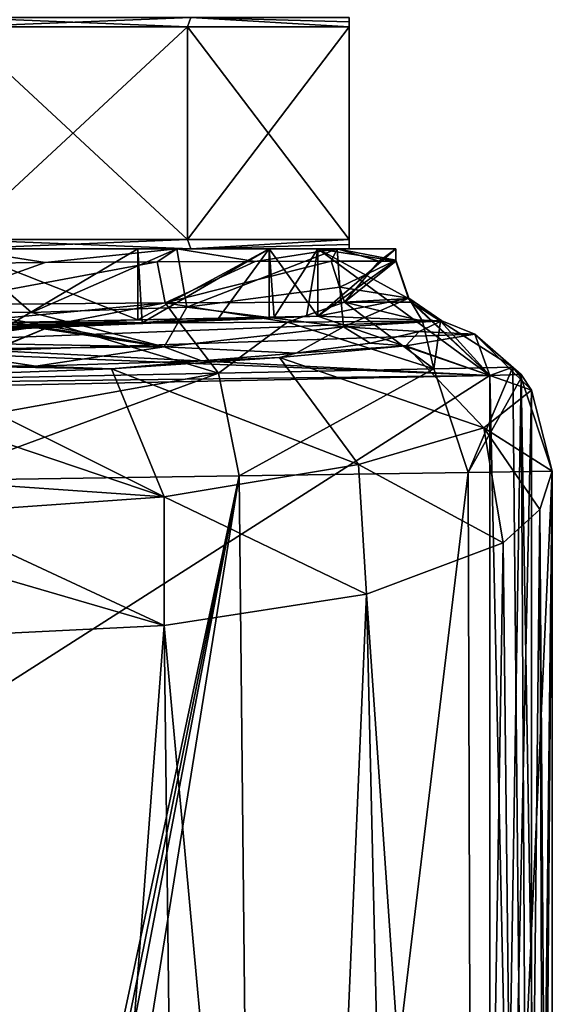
# Model space of a CAD drawing. Extents: x -250 to 250, y -426 to 356.
# Tile 216 of 256: x 227 to 244, y -382 to -350. Entities that reach past the tile are written whole.
import ezdxf

# ---------------------------------------------------------------- set-up
doc = ezdxf.new("R2010")
doc.units = 0
doc.header["$LTSCALE"] = 41.718519
for name, color, linetype in [('102', 7, 'CONTINUOUS'), ('103', 7, 'CONTINUOUS'), ('104', 7, 'CONTINUOUS'), ('105', 7, 'CONTINUOUS'), ('108', 7, 'CONTINUOUS'), ('109', 7, 'CONTINUOUS'), ('213', 7, 'CONTINUOUS'), ('214', 7, 'CONTINUOUS'), ('215', 7, 'CONTINUOUS'), ('216', 7, 'CONTINUOUS'), ('219', 7, 'CONTINUOUS'), ('220', 7, 'CONTINUOUS'), ('225', 7, 'CONTINUOUS'), ('226', 7, 'CONTINUOUS'), ('227', 7, 'CONTINUOUS'), ('228', 7, 'CONTINUOUS'), ('235', 7, 'CONTINUOUS'), ('80', 7, 'CONTINUOUS'), ('81', 7, 'CONTINUOUS'), ('83', 7, 'CONTINUOUS'), ('84', 7, 'CONTINUOUS'), ('85', 7, 'CONTINUOUS'), ('86', 7, 'CONTINUOUS'), ('87', 7, 'CONTINUOUS'), ('88', 7, 'CONTINUOUS'), ('92', 7, 'CONTINUOUS'), ('93', 7, 'CONTINUOUS'), ('94', 7, 'CONTINUOUS'), ('95', 7, 'CONTINUOUS'), ('98', 7, 'CONTINUOUS')]:
    doc.layers.add(name, color=color, linetype=linetype)

msp = doc.modelspace()

# ---------------------------------------------------------------- linework, layer by layer
at = {"layer": '102', "color": 7, "linetype": 'CONTINUOUS'}
for points in [[(226.563, -360.083, 11.393), (230.883, -359.964, 9.881), (226.589, -359.951, 9.757), (226.563, -360.083, 11.393)], [(226.589, -359.951, 9.757), (230.883, -359.964, 9.881), (229.421, -359.894, 9.009), (226.589, -359.951, 9.757)], [(229.421, -359.894, 9.009), (230.883, -359.964, 9.881), (232.292, -359.836, 7.64), (229.421, -359.894, 9.009)], [(230.883, -359.964, 9.881), (233.297, -359.855, 7.963), (232.292, -359.836, 7.64), (230.883, -359.964, 9.881)], [(233.297, -359.855, 7.963), (235.11, -359.779, 5.481), (232.292, -359.836, 7.64), (233.297, -359.855, 7.963)], [(241.526, -360.326, 0.025), (240.466, -359.894, 0.025), (239.746, -360.237, 3.811), (241.526, -360.326, 0.025)], [(239.746, -360.237, 3.811), (238.171, -360.607, 7.362), (239.316, -360.694, 6.153), (239.746, -360.237, 3.811)], [(241.526, -360.326, 0.025), (239.746, -360.237, 3.811), (239.316, -360.694, 6.153), (241.526, -360.326, 0.025)], [(238.171, -360.607, 7.362), (235.807, -360.934, 10.416), (239.316, -360.694, 6.153), (238.171, -360.607, 7.362)], [(243.332, -362.109, 0.025), (241.526, -360.326, 0.025), (239.316, -360.694, 6.153), (243.332, -362.109, 0.025)], [(243.332, -362.109, 0.025), (243.007, -361.615, 0.025), (241.526, -360.326, 0.025), (243.332, -362.109, 0.025)], [(235.807, -360.934, 10.416), (232.788, -361.178, 12.787), (235.277, -361.072, 11.097), (235.807, -360.934, 10.416)], [(239.316, -360.694, 6.153), (235.807, -360.934, 10.416), (235.277, -361.072, 11.097), (239.316, -360.694, 6.153)], [(239.316, -360.694, 6.153), (235.277, -361.072, 11.097), (241.806, -363.316, 6.941), (239.316, -360.694, 6.153)], [(243.332, -362.109, 0.025), (239.316, -360.694, 6.153), (241.806, -363.316, 6.941), (243.332, -362.109, 0.025)], [(232.788, -361.178, 12.787), (227.484, -361.345, 14.767), (229.904, -361.429, 14.353), (232.788, -361.178, 12.787)], [(235.277, -361.072, 11.097), (229.904, -361.429, 14.353), (237.802, -364.486, 13.117), (235.277, -361.072, 11.097)], [(235.277, -361.072, 11.097), (232.788, -361.178, 12.787), (229.904, -361.429, 14.353), (235.277, -361.072, 11.097)], [(241.806, -363.316, 6.941), (235.277, -361.072, 11.097), (237.802, -364.486, 13.117), (241.806, -363.316, 6.941)], [(224.494, -361.335, 14.992), (223.826, -361.324, 14.962), (229.904, -361.429, 14.353), (224.494, -361.335, 14.992)], [(229.904, -361.429, 14.353), (223.826, -361.324, 14.962), (223.832, -361.657, 15.503), (229.904, -361.429, 14.353)], [(229.904, -361.429, 14.353), (223.832, -361.657, 15.503), (231.587, -365.525, 17.542), (229.904, -361.429, 14.353)], [(225.404, -361.345, 14.985), (224.494, -361.335, 14.992), (229.904, -361.429, 14.353), (225.404, -361.345, 14.985)], [(227.484, -361.345, 14.767), (225.404, -361.345, 14.985), (229.904, -361.429, 14.353), (227.484, -361.345, 14.767)], [(237.802, -364.486, 13.117), (229.904, -361.429, 14.353), (231.587, -365.525, 17.542), (237.802, -364.486, 13.117)], [(231.587, -365.525, 17.542), (223.832, -361.657, 15.503), (223.858, -362.912, 17.048), (231.587, -365.525, 17.542)], [(244, -364.702, 0.025), (243.332, -362.109, 0.025), (241.806, -363.316, 6.941), (244, -364.702, 0.025)], [(223.899, -364.987, 18.649), (231.587, -365.525, 17.542), (223.858, -362.912, 17.048), (223.899, -364.987, 18.649)], [(242.432, -366.989, 7.762), (241.806, -363.316, 6.941), (237.802, -364.486, 13.117), (242.432, -366.989, 7.762)], [(242.432, -366.989, 7.762), (243.6, -365.926, 3.982), (241.806, -363.316, 6.941), (242.432, -366.989, 7.762)], [(243.6, -365.926, 3.982), (244, -364.702, 0.025), (241.806, -363.316, 6.941), (243.6, -365.926, 3.982)], [(238.054, -368.632, 14.23), (237.802, -364.486, 13.117), (231.587, -365.525, 17.542), (238.054, -368.632, 14.23)], [(238.054, -368.632, 14.23), (242.432, -366.989, 7.762), (237.802, -364.486, 13.117), (238.054, -368.632, 14.23)], [(223.921, -366.067, 19.192), (231.587, -365.525, 17.542), (223.899, -364.987, 18.649), (223.921, -366.067, 19.192)], [(231.585, -369.632, 18.506), (231.587, -365.525, 17.542), (223.921, -366.067, 19.192), (231.585, -369.632, 18.506)], [(231.585, -369.632, 18.506), (238.054, -368.632, 14.23), (231.587, -365.525, 17.542), (231.585, -369.632, 18.506)], [(231.585, -369.632, 18.506), (223.921, -366.067, 19.192), (223.948, -367.406, 19.656), (231.585, -369.632, 18.506)], [(224, -370.005, 20), (231.585, -369.632, 18.506), (223.948, -367.406, 19.656), (224, -370.005, 20)]]:
    msp.add_3dface(points, dxfattribs=at)
at = {"layer": '103', "color": 7, "linetype": 'CONTINUOUS'}
for points in [[(230.743, -357.6, 9.963), (225, -357.6, 11.5), (231.993, -357.6, 12.129), (230.743, -357.6, 9.963)], [(231.993, -357.6, 12.129), (225, -357.6, 11.5), (225, -357.6, 14), (231.993, -357.6, 12.129)], [(234.951, -357.6, 5.764), (230.743, -357.6, 9.963), (231.993, -357.6, 12.129), (234.951, -357.6, 5.764)], [(237.116, -357.6, 7.014), (234.951, -357.6, 5.764), (231.993, -357.6, 12.129), (237.116, -357.6, 7.014)], [(236.5, -357.6, 0.025), (234.951, -357.6, 5.764), (237.116, -357.6, 7.014), (236.5, -357.6, 0.025)], [(239, -357.6, 0.025), (236.5, -357.6, 0.025), (237.116, -357.6, 7.014), (239, -357.6, 0.025)]]:
    msp.add_3dface(points, dxfattribs=at)
at = {"layer": '104', "color": 7, "linetype": 'CONTINUOUS'}
for points in [[(227.352, -359.628, 13.801), (225, -357.6, 14), (225.408, -359.619, 13.994), (227.352, -359.628, 13.801)], [(231.993, -357.6, 12.129), (225, -357.6, 14), (227.352, -359.628, 13.801), (231.993, -357.6, 12.129)], [(232.311, -359.458, 11.939), (231.993, -357.6, 12.129), (227.352, -359.628, 13.801), (232.311, -359.458, 11.939)], [(237.116, -357.6, 7.014), (231.993, -357.6, 12.129), (232.311, -359.458, 11.939), (237.116, -357.6, 7.014)], [(237.21, -358.82, 6.85), (237.116, -357.6, 7.014), (232.311, -359.458, 11.939), (237.21, -358.82, 6.85)], [(239, -357.958, 0.025), (239, -357.6, 0.025), (237.116, -357.6, 7.014), (239, -357.958, 0.025)], [(239, -357.958, 0.025), (237.116, -357.6, 7.014), (237.21, -358.82, 6.85), (239, -357.958, 0.025)]]:
    msp.add_3dface(points, dxfattribs=at)
at = {"layer": '105', "color": 7, "linetype": 'CONTINUOUS'}
for points in [[(226.563, -360.083, 11.393), (225, -357.6, 11.5), (230.743, -357.6, 9.963), (226.563, -360.083, 11.393)], [(230.883, -359.964, 9.881), (226.563, -360.083, 11.393), (230.743, -357.6, 9.963), (230.883, -359.964, 9.881)], [(230.883, -359.964, 9.881), (230.743, -357.6, 9.963), (234.951, -357.6, 5.764), (230.883, -359.964, 9.881)], [(233.297, -359.855, 7.963), (230.883, -359.964, 9.881), (234.951, -357.6, 5.764), (233.297, -359.855, 7.963)], [(235.11, -359.779, 5.481), (233.297, -359.855, 7.963), (234.951, -357.6, 5.764), (235.11, -359.779, 5.481)], [(236.5, -357.6, 0.025), (235.11, -359.779, 5.481), (234.951, -357.6, 5.764), (236.5, -357.6, 0.025)], [(235.11, -359.779, 5.481), (236.5, -357.6, 0.025), (236.144, -359.758, 2.84), (235.11, -359.779, 5.481)], [(236.5, -357.6, 0.025), (236.5, -359.751, 0.025), (236.144, -359.758, 2.84), (236.5, -357.6, 0.025)]]:
    msp.add_3dface(points, dxfattribs=at)
at = {"layer": '108', "color": 7, "linetype": 'CONTINUOUS'}
for points in [[(239.408, -359.175, 0.025), (239, -357.958, 0.025), (237.21, -358.82, 6.85), (239.408, -359.175, 0.025)], [(237.21, -358.82, 6.85), (232.311, -359.458, 11.939), (237.321, -360.091, 7.47), (237.21, -358.82, 6.85)], [(239.408, -359.175, 0.025), (237.21, -358.82, 6.85), (237.321, -360.091, 7.47), (239.408, -359.175, 0.025)], [(240.466, -359.894, 0.025), (239.408, -359.175, 0.025), (237.321, -360.091, 7.47), (240.466, -359.894, 0.025)], [(223.942, -359.588, 13.96), (223.898, -360.592, 14.228), (231.592, -360.725, 12.811), (223.942, -359.588, 13.96)], [(224.561, -359.604, 13.993), (223.942, -359.588, 13.96), (231.592, -360.725, 12.811), (224.561, -359.604, 13.993)], [(225.408, -359.619, 13.994), (224.561, -359.604, 13.993), (231.592, -360.725, 12.811), (225.408, -359.619, 13.994)], [(227.352, -359.628, 13.801), (225.408, -359.619, 13.994), (231.592, -360.725, 12.811), (227.352, -359.628, 13.801)], [(232.311, -359.458, 11.939), (227.352, -359.628, 13.801), (231.592, -360.725, 12.811), (232.311, -359.458, 11.939)], [(232.311, -359.458, 11.939), (231.592, -360.725, 12.811), (237.321, -360.091, 7.47), (232.311, -359.458, 11.939)], [(239.746, -360.237, 3.811), (240.466, -359.894, 0.025), (237.321, -360.091, 7.47), (239.746, -360.237, 3.811)], [(231.592, -360.725, 12.811), (235.807, -360.934, 10.416), (237.321, -360.091, 7.47), (231.592, -360.725, 12.811)], [(235.807, -360.934, 10.416), (238.171, -360.607, 7.362), (237.321, -360.091, 7.47), (235.807, -360.934, 10.416)], [(238.171, -360.607, 7.362), (239.746, -360.237, 3.811), (237.321, -360.091, 7.47), (238.171, -360.607, 7.362)], [(223.898, -360.592, 14.228), (223.883, -360.798, 14.365), (231.592, -360.725, 12.811), (223.898, -360.592, 14.228)], [(223.883, -360.798, 14.365), (227.484, -361.345, 14.767), (231.592, -360.725, 12.811), (223.883, -360.798, 14.365)], [(225.404, -361.345, 14.985), (227.484, -361.345, 14.767), (223.883, -360.798, 14.365), (225.404, -361.345, 14.985)], [(227.484, -361.345, 14.767), (232.788, -361.178, 12.787), (231.592, -360.725, 12.811), (227.484, -361.345, 14.767)], [(232.788, -361.178, 12.787), (235.807, -360.934, 10.416), (231.592, -360.725, 12.811), (232.788, -361.178, 12.787)]]:
    msp.add_3dface(points, dxfattribs=at)
at = {"layer": '109', "color": 7, "linetype": 'CONTINUOUS'}
for points in [[(144.396, -363.606), (242, -361.641), (145, -423.6), (144.396, -363.606)], [(242, -361.641), (242, -423.6), (145, -423.6), (242, -361.641)]]:
    msp.add_3dface(points, dxfattribs=at)
at = {"layer": '213', "color": 7, "linetype": 'CONTINUOUS'}
for points in [[(213.5, -360.214, -0.025), (236.5, -359.751, -0.025), (215.049, -360.183, -5.764), (213.5, -360.214, -0.025)], [(236.5, -359.751, -0.025), (219.257, -360.098, -9.963), (215.049, -360.183, -5.764), (236.5, -359.751, -0.025)], [(236.5, -359.751, -0.025), (225, -359.983, -11.5), (219.257, -360.098, -9.963), (236.5, -359.751, -0.025)], [(236.5, -359.751, -0.025), (230.743, -359.867, -9.963), (225, -359.983, -11.5), (236.5, -359.751, -0.025)], [(236.5, -359.751, -0.025), (234.951, -359.782, -5.764), (230.743, -359.867, -9.963), (236.5, -359.751, -0.025)]]:
    msp.add_3dface(points, dxfattribs=at)
at = {"layer": '214', "color": 7, "linetype": 'CONTINUOUS'}
for points in [[(239, -357.993, -0.025), (236.5, -357.6, -0.025), (239.397, -359.189, -0.025), (239, -357.993, -0.025)], [(239, -357.6, -0.025), (236.5, -357.6, -0.025), (239, -357.993, -0.025), (239, -357.6, -0.025)], [(236.5, -359.751, -0.025), (242, -361.641, -0.025), (236.5, -357.6, -0.025), (236.5, -359.751, -0.025)], [(236.5, -357.6, -0.025), (242, -361.641, -0.025), (239.397, -359.189, -0.025), (236.5, -357.6, -0.025)], [(239.397, -359.189, -0.025), (242, -361.641, -0.025), (239.491, -359.306, -0.025), (239.397, -359.189, -0.025)], [(239.491, -359.306, -0.025), (242, -361.641, -0.025), (240.429, -359.91, -0.025), (239.491, -359.306, -0.025)], [(213.5, -360.214, -0.025), (242, -361.641, -0.025), (236.5, -359.751, -0.025), (213.5, -360.214, -0.025)], [(240.429, -359.91, -0.025), (242, -361.641, -0.025), (242.737, -361.38, -0.025), (240.429, -359.91, -0.025)], [(179.223, -362.405, -0.025), (242, -361.641, -0.025), (209.04, -360.304, -0.025), (179.223, -362.405, -0.025)], [(209.04, -360.304, -0.025), (242, -361.641, -0.025), (213.5, -360.214, -0.025), (209.04, -360.304, -0.025)], [(242.737, -361.38, -0.025), (242, -361.641, -0.025), (243.33, -423.1, -0.025), (242.737, -361.38, -0.025)], [(243.009, -361.714, -0.025), (242.737, -361.38, -0.025), (243.33, -423.1, -0.025), (243.009, -361.714, -0.025)], [(144.396, -363.606, -0.025), (242, -361.641, -0.025), (179.223, -362.405, -0.025), (144.396, -363.606, -0.025)], [(242, -361.641, -0.025), (242, -423.6, -0.025), (243.33, -423.1, -0.025), (242, -361.641, -0.025)], [(244, -420.6, -0.025), (243.009, -361.714, -0.025), (243.33, -423.1, -0.025), (244, -420.6, -0.025)], [(244, -364.702, -0.025), (243.009, -361.714, -0.025), (244, -420.6, -0.025), (244, -364.702, -0.025)]]:
    msp.add_3dface(points, dxfattribs=at)
at = {"layer": '215', "color": 7, "linetype": 'CONTINUOUS'}
for points in [[(242, -361.641, -0.025), (144.396, -363.606, -0.025), (242, -361.641), (242, -361.641, -0.025)], [(144.396, -363.606, -0.025), (144.396, -363.606), (242, -361.641), (144.396, -363.606, -0.025)]]:
    msp.add_3dface(points, dxfattribs=at)
at = {"layer": '216', "color": 7, "linetype": 'CONTINUOUS'}
for points in [[(242, -423.6, -0.025), (242, -361.641, -0.025), (242, -423.6), (242, -423.6, -0.025)], [(242, -361.641, -0.025), (242, -361.641), (242, -423.6), (242, -361.641, -0.025)]]:
    msp.add_3dface(points, dxfattribs=at)
at = {"layer": '219', "color": 7, "linetype": 'CONTINUOUS'}
for points in [[(244, -364.702, -0.025), (241.477, -420.6, -9.724), (241.312, -364.742, -10.014), (244, -364.702, -0.025)], [(244, -364.702, -0.025), (244, -420.6, -0.025), (241.477, -420.6, -9.724), (244, -364.702, -0.025)], [(224, -411.6, -20), (224, -365.004, -20), (233.993, -364.853, -17.324), (224, -411.6, -20)], [(224, -411.6, -20), (233.993, -364.853, -17.324), (224.5, -411.6, -19.994), (224, -411.6, -20)], [(233.993, -364.853, -17.324), (225, -411.6, -19.975), (224.5, -411.6, -19.994), (233.993, -364.853, -17.324)], [(225, -420.6, -19.975), (225, -411.6, -19.975), (233.993, -364.853, -17.324), (225, -420.6, -19.975)], [(234.565, -420.6, -16.982), (225, -420.6, -19.975), (233.993, -364.853, -17.324), (234.565, -420.6, -16.982)], [(241.312, -364.742, -10.014), (234.565, -420.6, -16.982), (233.993, -364.853, -17.324), (241.312, -364.742, -10.014)], [(241.477, -420.6, -9.724), (234.565, -420.6, -16.982), (241.312, -364.742, -10.014), (241.477, -420.6, -9.724)]]:
    msp.add_3dface(points, dxfattribs=at)
at = {"layer": '220', "color": 7, "linetype": 'CONTINUOUS'}
for points in [[(223.911, -360.607, -17.379), (223.9, -360.052, -15.685), (228.124, -360.002, -15.332), (223.911, -360.607, -17.379)], [(223.934, -361.72, -18.77), (223.911, -360.607, -17.379), (228.124, -360.002, -15.332), (223.934, -361.72, -18.77)], [(223.935, -361.758, -18.803), (223.934, -361.72, -18.77), (228.124, -360.002, -15.332), (223.935, -361.758, -18.803)], [(223.935, -361.758, -18.803), (228.124, -360.002, -15.332), (233.328, -361.569, -16.288), (223.935, -361.758, -18.803)], [(228.124, -360.002, -15.332), (232.094, -359.964, -13.867), (233.328, -361.569, -16.288), (228.124, -360.002, -15.332)], [(232.094, -359.964, -13.867), (235.528, -359.937, -11.397), (233.328, -361.569, -16.288), (232.094, -359.964, -13.867)], [(233.328, -361.569, -16.288), (235.528, -359.937, -11.397), (240.209, -361.43, -9.417), (233.328, -361.569, -16.288)], [(235.528, -359.937, -11.397), (238.178, -359.921, -8.1), (240.209, -361.43, -9.417), (235.528, -359.937, -11.397)], [(238.178, -359.921, -8.1), (239.852, -359.913, -4.215), (240.209, -361.43, -9.417), (238.178, -359.921, -8.1)], [(239.852, -359.913, -4.215), (240.429, -359.91, -0.025), (240.209, -361.43, -9.417), (239.852, -359.913, -4.215)], [(240.429, -359.91, -0.025), (242.737, -361.38, -0.025), (240.209, -361.43, -9.417), (240.429, -359.91, -0.025)], [(223.965, -363.251, -19.682), (223.935, -361.758, -18.803), (233.328, -361.569, -16.288), (223.965, -363.251, -19.682)], [(224, -365.004, -20), (223.965, -363.251, -19.682), (233.328, -361.569, -16.288), (224, -365.004, -20)], [(233.993, -364.853, -17.324), (224, -365.004, -20), (233.328, -361.569, -16.288), (233.993, -364.853, -17.324)], [(233.993, -364.853, -17.324), (233.328, -361.569, -16.288), (240.209, -361.43, -9.417), (233.993, -364.853, -17.324)], [(241.312, -364.742, -10.014), (233.993, -364.853, -17.324), (240.209, -361.43, -9.417), (241.312, -364.742, -10.014)], [(242.737, -361.38, -0.025), (241.312, -364.742, -10.014), (240.209, -361.43, -9.417), (242.737, -361.38, -0.025)], [(242.737, -361.38, -0.025), (243.009, -361.714, -0.025), (241.312, -364.742, -10.014), (242.737, -361.38, -0.025)], [(243.009, -361.714, -0.025), (244, -364.702, -0.025), (241.312, -364.742, -10.014), (243.009, -361.714, -0.025)]]:
    msp.add_3dface(points, dxfattribs=at)
at = {"layer": '225', "color": 7, "linetype": 'CONTINUOUS'}
for points in [[(230.743, -357.6, -9.963), (231.993, -357.6, -12.129), (225, -357.6, -14), (230.743, -357.6, -9.963)], [(225, -357.6, -11.5), (230.743, -357.6, -9.963), (225, -357.6, -14), (225, -357.6, -11.5)], [(230.743, -357.6, -9.963), (234.951, -357.6, -5.764), (231.993, -357.6, -12.129), (230.743, -357.6, -9.963)], [(234.951, -357.6, -5.764), (237.116, -357.6, -7.014), (231.993, -357.6, -12.129), (234.951, -357.6, -5.764)], [(234.951, -357.6, -5.764), (236.5, -357.6, -0.025), (237.116, -357.6, -7.014), (234.951, -357.6, -5.764)], [(236.5, -357.6, -0.025), (239, -357.6, -0.025), (237.116, -357.6, -7.014), (236.5, -357.6, -0.025)]]:
    msp.add_3dface(points, dxfattribs=at)
at = {"layer": '226', "color": 7, "linetype": 'CONTINUOUS'}
for points in [[(225, -357.6, -11.5), (230.743, -359.867, -9.963), (230.743, -357.6, -9.963), (225, -357.6, -11.5)], [(225, -359.983, -11.5), (230.743, -359.867, -9.963), (225, -357.6, -11.5), (225, -359.983, -11.5)], [(230.743, -357.6, -9.963), (230.743, -359.867, -9.963), (234.951, -357.6, -5.764), (230.743, -357.6, -9.963)], [(230.743, -359.867, -9.963), (234.951, -359.782, -5.764), (234.951, -357.6, -5.764), (230.743, -359.867, -9.963)], [(236.5, -359.751, -0.025), (236.5, -357.6, -0.025), (234.951, -357.6, -5.764), (236.5, -359.751, -0.025)], [(234.951, -359.782, -5.764), (236.5, -359.751, -0.025), (234.951, -357.6, -5.764), (234.951, -359.782, -5.764)]]:
    msp.add_3dface(points, dxfattribs=at)
at = {"layer": '227', "color": 7, "linetype": 'CONTINUOUS'}
for points in [[(227.783, -358.033, -13.721), (224.003, -358.071, -13.964), (225, -357.6, -14), (227.783, -358.033, -13.721)], [(231.993, -357.6, -12.129), (227.783, -358.033, -13.721), (225, -357.6, -14), (231.993, -357.6, -12.129)], [(231.369, -358.009, -12.468), (227.783, -358.033, -13.721), (231.993, -357.6, -12.129), (231.369, -358.009, -12.468)], [(234.497, -357.997, -10.287), (231.369, -358.009, -12.468), (231.993, -357.6, -12.129), (234.497, -357.997, -10.287)], [(237.116, -357.6, -7.014), (234.497, -357.997, -10.287), (231.993, -357.6, -12.129), (237.116, -357.6, -7.014)], [(236.926, -357.993, -7.333), (234.497, -357.997, -10.287), (237.116, -357.6, -7.014), (236.926, -357.993, -7.333)], [(238.468, -357.993, -3.824), (236.926, -357.993, -7.333), (237.116, -357.6, -7.014), (238.468, -357.993, -3.824)], [(239, -357.6, -0.025), (238.468, -357.993, -3.824), (237.116, -357.6, -7.014), (239, -357.6, -0.025)], [(239, -357.6, -0.025), (239, -357.993, -0.025), (238.468, -357.993, -3.824), (239, -357.6, -0.025)]]:
    msp.add_3dface(points, dxfattribs=at)
at = {"layer": '228', "color": 7, "linetype": 'CONTINUOUS'}
for points in [[(227.783, -358.033, -13.721), (231.369, -358.009, -12.468), (223.981, -359.384, -14.455), (227.783, -358.033, -13.721)], [(223.981, -359.384, -14.455), (231.369, -358.009, -12.468), (231.622, -359.322, -12.89), (223.981, -359.384, -14.455)], [(224.003, -358.071, -13.964), (227.783, -358.033, -13.721), (223.981, -359.384, -14.455), (224.003, -358.071, -13.964)], [(231.369, -358.009, -12.468), (234.497, -357.997, -10.287), (231.622, -359.322, -12.89), (231.369, -358.009, -12.468)], [(231.622, -359.322, -12.89), (236.926, -357.993, -7.333), (237.358, -359.306, -7.568), (231.622, -359.322, -12.89)], [(234.497, -357.997, -10.287), (236.926, -357.993, -7.333), (231.622, -359.322, -12.89), (234.497, -357.997, -10.287)], [(236.926, -357.993, -7.333), (238.468, -357.993, -3.824), (237.358, -359.306, -7.568), (236.926, -357.993, -7.333)], [(238.468, -357.993, -3.824), (239, -357.993, -0.025), (237.358, -359.306, -7.568), (238.468, -357.993, -3.824)], [(239, -357.993, -0.025), (239.397, -359.189, -0.025), (237.358, -359.306, -7.568), (239, -357.993, -0.025)], [(223.9, -360.052, -15.685), (223.981, -359.384, -14.455), (231.622, -359.322, -12.89), (223.9, -360.052, -15.685)], [(228.124, -360.002, -15.332), (223.9, -360.052, -15.685), (231.622, -359.322, -12.89), (228.124, -360.002, -15.332)], [(232.094, -359.964, -13.867), (228.124, -360.002, -15.332), (231.622, -359.322, -12.89), (232.094, -359.964, -13.867)], [(235.528, -359.937, -11.397), (231.622, -359.322, -12.89), (237.358, -359.306, -7.568), (235.528, -359.937, -11.397)], [(235.528, -359.937, -11.397), (232.094, -359.964, -13.867), (231.622, -359.322, -12.89), (235.528, -359.937, -11.397)], [(238.178, -359.921, -8.1), (235.528, -359.937, -11.397), (237.358, -359.306, -7.568), (238.178, -359.921, -8.1)], [(239.397, -359.189, -0.025), (239.491, -359.306, -0.025), (237.358, -359.306, -7.568), (239.397, -359.189, -0.025)], [(239.852, -359.913, -4.215), (238.178, -359.921, -8.1), (237.358, -359.306, -7.568), (239.852, -359.913, -4.215)], [(239.491, -359.306, -0.025), (239.852, -359.913, -4.215), (237.358, -359.306, -7.568), (239.491, -359.306, -0.025)], [(239.491, -359.306, -0.025), (240.429, -359.91, -0.025), (239.852, -359.913, -4.215), (239.491, -359.306, -0.025)]]:
    msp.add_3dface(points, dxfattribs=at)
at = {"layer": '235', "color": 7, "linetype": 'CONTINUOUS'}
for points in [[(242, -361.641), (144.396, -363.606), (242, -423.6), (242, -361.641)], [(242, -423.6), (144.396, -363.606), (145, -423.6), (242, -423.6)]]:
    msp.add_3dface(points, dxfattribs=at)
at = {"layer": '80', "linetype": 'CONTINUOUS'}
for points in [[(217.554, -357.6, 11.5), (212.5, -357.6, 5.607), (232.446, -357.6, 11.5), (217.554, -357.6, 11.5)], [(217.554, -357.6, -11.5), (237.5, -357.6, -5.607), (212.5, -357.6, -5.607), (217.554, -357.6, -11.5)], [(237.5, -357.6, -5.607), (237.5, -357.6, 5.607), (212.5, -357.6, -5.607), (237.5, -357.6, -5.607)], [(212.5, -357.6, -5.607), (237.5, -357.6, 5.607), (212.5, -357.6, 5.607), (212.5, -357.6, -5.607)], [(212.5, -357.6, 5.607), (237.5, -357.6, 5.607), (232.446, -357.6, 11.5), (212.5, -357.6, 5.607)], [(225, -357.6, 13.7), (217.554, -357.6, 11.5), (232.446, -357.6, 11.5), (225, -357.6, 13.7)], [(225, -357.6, -13.7), (232.446, -357.6, -11.5), (217.554, -357.6, -11.5), (225, -357.6, -13.7)], [(232.446, -357.6, -11.5), (237.5, -357.6, -5.607), (217.554, -357.6, -11.5), (232.446, -357.6, -11.5)]]:
    msp.add_3dface(points, dxfattribs=at)
at = {"layer": '81', "linetype": 'CONTINUOUS'}
for points in [[(232.339, -357.3, -11.922), (225, -357.3, -14), (232.339, -350.5, -11.922), (232.339, -357.3, -11.922)], [(232.339, -350.5, -11.922), (225, -357.3, -14), (225, -350.5, -14), (232.339, -350.5, -11.922)], [(237.5, -350.5, -6.305), (232.339, -357.3, -11.922), (232.339, -350.5, -11.922), (237.5, -350.5, -6.305)], [(237.5, -357.3, -6.305), (232.339, -357.3, -11.922), (237.5, -350.5, -6.305), (237.5, -357.3, -6.305)]]:
    msp.add_3dface(points, dxfattribs=at)
at = {"layer": '83', "linetype": 'CONTINUOUS'}
for points in [[(225, -350.5, 14), (232.339, -357.3, 11.922), (232.339, -350.5, 11.922), (225, -350.5, 14)], [(225, -357.3, 14), (232.339, -357.3, 11.922), (225, -350.5, 14), (225, -357.3, 14)], [(232.339, -350.5, 11.922), (237.5, -357.3, 6.305), (237.5, -350.5, 6.305), (232.339, -350.5, 11.922)], [(232.339, -357.3, 11.922), (237.5, -357.3, 6.305), (232.339, -350.5, 11.922), (232.339, -357.3, 11.922)]]:
    msp.add_3dface(points, dxfattribs=at)
at = {"layer": '84', "linetype": 'CONTINUOUS'}
for points in [[(232.339, -350.5, -11.922), (225, -350.5, -14), (232.446, -350.2, -11.5), (232.339, -350.5, -11.922)], [(225, -350.5, -14), (225, -350.2, -13.7), (232.446, -350.2, -11.5), (225, -350.5, -14)], [(237.5, -350.5, -6.305), (232.339, -350.5, -11.922), (232.446, -350.2, -11.5), (237.5, -350.5, -6.305)], [(237.5, -350.5, -6.305), (232.446, -350.2, -11.5), (237.5, -350.345, -5.954), (237.5, -350.5, -6.305)], [(232.446, -350.2, -11.5), (237.5, -350.2, -5.607), (237.5, -350.345, -5.954), (232.446, -350.2, -11.5)]]:
    msp.add_3dface(points, dxfattribs=at)
at = {"layer": '85', "linetype": 'CONTINUOUS'}
for points in [[(232.446, -350.2, 11.5), (225, -350.2, 13.7), (232.339, -350.5, 11.922), (232.446, -350.2, 11.5)], [(225, -350.2, 13.7), (225, -350.5, 14), (232.339, -350.5, 11.922), (225, -350.2, 13.7)], [(232.446, -350.2, 11.5), (232.339, -350.5, 11.922), (237.5, -350.5, 6.305), (232.446, -350.2, 11.5)], [(237.5, -350.2, 5.607), (232.446, -350.2, 11.5), (237.5, -350.345, 5.954), (237.5, -350.2, 5.607)], [(232.446, -350.2, 11.5), (237.5, -350.5, 6.305), (237.5, -350.345, 5.954), (232.446, -350.2, 11.5)]]:
    msp.add_3dface(points, dxfattribs=at)
at = {"layer": '86', "linetype": 'CONTINUOUS'}
for points in [[(225, -357.6, -13.7), (225, -357.3, -14), (232.339, -357.3, -11.922), (225, -357.6, -13.7)], [(232.446, -357.6, -11.5), (225, -357.6, -13.7), (232.339, -357.3, -11.922), (232.446, -357.6, -11.5)], [(232.446, -357.6, -11.5), (232.339, -357.3, -11.922), (237.5, -357.3, -6.305), (232.446, -357.6, -11.5)], [(232.446, -357.6, -11.5), (237.5, -357.3, -6.305), (237.5, -357.455, -5.954), (232.446, -357.6, -11.5)], [(237.5, -357.6, -5.607), (232.446, -357.6, -11.5), (237.5, -357.455, -5.954), (237.5, -357.6, -5.607)]]:
    msp.add_3dface(points, dxfattribs=at)
at = {"layer": '87', "linetype": 'CONTINUOUS'}
for points in [[(232.446, -357.6, 11.5), (232.339, -357.3, 11.922), (225, -357.3, 14), (232.446, -357.6, 11.5)], [(225, -357.6, 13.7), (232.446, -357.6, 11.5), (225, -357.3, 14), (225, -357.6, 13.7)], [(232.446, -357.6, 11.5), (237.5, -357.3, 6.305), (232.339, -357.3, 11.922), (232.446, -357.6, 11.5)], [(237.5, -357.3, 6.305), (232.446, -357.6, 11.5), (237.5, -357.455, 5.954), (237.5, -357.3, 6.305)], [(232.446, -357.6, 11.5), (237.5, -357.6, 5.607), (237.5, -357.455, 5.954), (232.446, -357.6, 11.5)]]:
    msp.add_3dface(points, dxfattribs=at)
at = {"layer": '88', "linetype": 'CONTINUOUS'}
for points in [[(237.5, -350.2, 5.607), (237.5, -357.6, -5.607), (237.5, -350.2, -5.607), (237.5, -350.2, 5.607)], [(237.5, -350.345, -5.954), (237.5, -350.2, -5.607), (237.5, -357.455, -5.954), (237.5, -350.345, -5.954)], [(237.5, -357.6, 5.607), (237.5, -357.6, -5.607), (237.5, -350.2, 5.607), (237.5, -357.6, 5.607)], [(237.5, -350.2, -5.607), (237.5, -357.6, -5.607), (237.5, -357.455, -5.954), (237.5, -350.2, -5.607)], [(237.5, -357.6, 5.607), (237.5, -350.2, 5.607), (237.5, -350.345, 5.954), (237.5, -357.6, 5.607)], [(237.5, -357.3, -6.305), (237.5, -350.345, -5.954), (237.5, -357.455, -5.954), (237.5, -357.3, -6.305)], [(237.5, -357.3, -6.305), (237.5, -350.5, -6.305), (237.5, -350.345, -5.954), (237.5, -357.3, -6.305)], [(237.5, -350.345, 5.954), (237.5, -350.5, 6.305), (237.5, -357.455, 5.954), (237.5, -350.345, 5.954)], [(237.5, -357.6, 5.607), (237.5, -350.345, 5.954), (237.5, -357.455, 5.954), (237.5, -357.6, 5.607)], [(237.5, -350.5, 6.305), (237.5, -357.3, 6.305), (237.5, -357.455, 5.954), (237.5, -350.5, 6.305)]]:
    msp.add_3dface(points, dxfattribs=at)
at = {"layer": '92', "color": 7, "linetype": 'CONTINUOUS'}
for points in [[(236.5, -359.751, 0.025), (213.5, -360.214, 0.025), (236.144, -359.758, 2.84), (236.5, -359.751, 0.025)], [(213.5, -360.214, 0.025), (235.11, -359.779, 5.481), (236.144, -359.758, 2.84), (213.5, -360.214, 0.025)], [(235.11, -359.779, 5.481), (213.5, -360.214, 0.025), (232.292, -359.836, 7.64), (235.11, -359.779, 5.481)], [(213.5, -360.214, 0.025), (229.421, -359.894, 9.009), (232.292, -359.836, 7.64), (213.5, -360.214, 0.025)], [(213.5, -360.214, 0.025), (226.589, -359.951, 9.757), (229.421, -359.894, 9.009), (213.5, -360.214, 0.025)]]:
    msp.add_3dface(points, dxfattribs=at)
at = {"layer": '93', "color": 7, "linetype": 'CONTINUOUS'}
for points in [[(236.5, -357.6, 0.025), (239, -357.6, 0.025), (236.5, -359.751, 0.025), (236.5, -357.6, 0.025)], [(239, -357.6, 0.025), (239, -357.958, 0.025), (236.5, -359.751, 0.025), (239, -357.6, 0.025)], [(239, -357.958, 0.025), (239.408, -359.175, 0.025), (236.5, -359.751, 0.025), (239, -357.958, 0.025)], [(239.408, -359.175, 0.025), (240.466, -359.894, 0.025), (236.5, -359.751, 0.025), (239.408, -359.175, 0.025)], [(240.466, -359.894, 0.025), (144.396, -363.606, 0.025), (236.5, -359.751, 0.025), (240.466, -359.894, 0.025)], [(144.396, -363.606, 0.025), (178.713, -361.915, 0.025), (236.5, -359.751, 0.025), (144.396, -363.606, 0.025)], [(241.526, -360.326, 0.025), (144.396, -363.606, 0.025), (240.466, -359.894, 0.025), (241.526, -360.326, 0.025)], [(213.5, -360.214, 0.025), (236.5, -359.751, 0.025), (178.713, -361.915, 0.025), (213.5, -360.214, 0.025)], [(242, -361.641, 0.025), (144.396, -363.606, 0.025), (241.526, -360.326, 0.025), (242, -361.641, 0.025)], [(243.007, -361.615, 0.025), (242, -361.641, 0.025), (241.526, -360.326, 0.025), (243.007, -361.615, 0.025)], [(243.332, -362.109, 0.025), (242, -423.6, 0.025), (243.007, -361.615, 0.025), (243.332, -362.109, 0.025)], [(242, -423.6, 0.025), (242, -361.641, 0.025), (243.007, -361.615, 0.025), (242, -423.6, 0.025)], [(243.33, -423.098, 0.025), (242, -423.6, 0.025), (243.332, -362.109, 0.025), (243.33, -423.098, 0.025)], [(244, -364.702, 0.025), (243.33, -423.098, 0.025), (243.332, -362.109, 0.025), (244, -364.702, 0.025)], [(243.529, -422.716, 0.025), (243.33, -423.098, 0.025), (244, -364.702, 0.025), (243.529, -422.716, 0.025)], [(244, -420.597, 0.025), (243.529, -422.716, 0.025), (244, -364.702, 0.025), (244, -420.597, 0.025)]]:
    msp.add_3dface(points, dxfattribs=at)
at = {"layer": '94', "color": 7, "linetype": 'CONTINUOUS'}
for points in [[(144.396, -363.606), (242, -361.641, 0.025), (242, -361.641), (144.396, -363.606)], [(144.396, -363.606, 0.025), (242, -361.641, 0.025), (144.396, -363.606), (144.396, -363.606, 0.025)]]:
    msp.add_3dface(points, dxfattribs=at)
at = {"layer": '95', "color": 7, "linetype": 'CONTINUOUS'}
for points in [[(242, -361.641), (242, -423.6, 0.025), (242, -423.6), (242, -361.641)], [(242, -361.641, 0.025), (242, -423.6, 0.025), (242, -361.641), (242, -361.641, 0.025)]]:
    msp.add_3dface(points, dxfattribs=at)
at = {"layer": '98', "color": 7, "linetype": 'CONTINUOUS'}
for points in [[(244, -420.597, 0.025), (244, -364.702, 0.025), (243.6, -365.926, 3.982), (244, -420.597, 0.025)], [(242.432, -366.989, 7.762), (243.028, -420.016, 6.158), (243.6, -365.926, 3.982), (242.432, -366.989, 7.762)], [(243.028, -420.016, 6.158), (243.78, -420.46, 2.958), (243.6, -365.926, 3.982), (243.028, -420.016, 6.158)], [(243.78, -420.46, 2.958), (244, -420.597, 0.025), (243.6, -365.926, 3.982), (243.78, -420.46, 2.958)], [(238.054, -368.632, 14.23), (241.58, -419.287, 9.537), (242.432, -366.989, 7.762), (238.054, -368.632, 14.23)], [(241.58, -419.287, 9.537), (243.028, -420.016, 6.158), (242.432, -366.989, 7.762), (241.58, -419.287, 9.537)], [(231.585, -369.632, 18.506), (235.955, -417.276, 16.034), (238.054, -368.632, 14.23), (231.585, -369.632, 18.506)], [(235.955, -417.276, 16.034), (239.225, -418.319, 12.969), (238.054, -368.632, 14.23), (235.955, -417.276, 16.034)], [(239.225, -418.319, 12.969), (241.58, -419.287, 9.537), (238.054, -368.632, 14.23), (239.225, -418.319, 12.969)], [(224, -370.005, 20), (228.094, -415.811, 19.577), (231.585, -369.632, 18.506), (224, -370.005, 20)], [(228.094, -415.811, 19.577), (232.158, -416.398, 18.26), (231.585, -369.632, 18.506), (228.094, -415.811, 19.577)], [(232.158, -416.398, 18.26), (235.955, -417.276, 16.034), (231.585, -369.632, 18.506), (232.158, -416.398, 18.26)], [(224, -415.6, 20), (228.094, -415.811, 19.577), (224, -370.005, 20), (224, -415.6, 20)]]:
    msp.add_3dface(points, dxfattribs=at)

doc.saveas('drawing.dxf')
